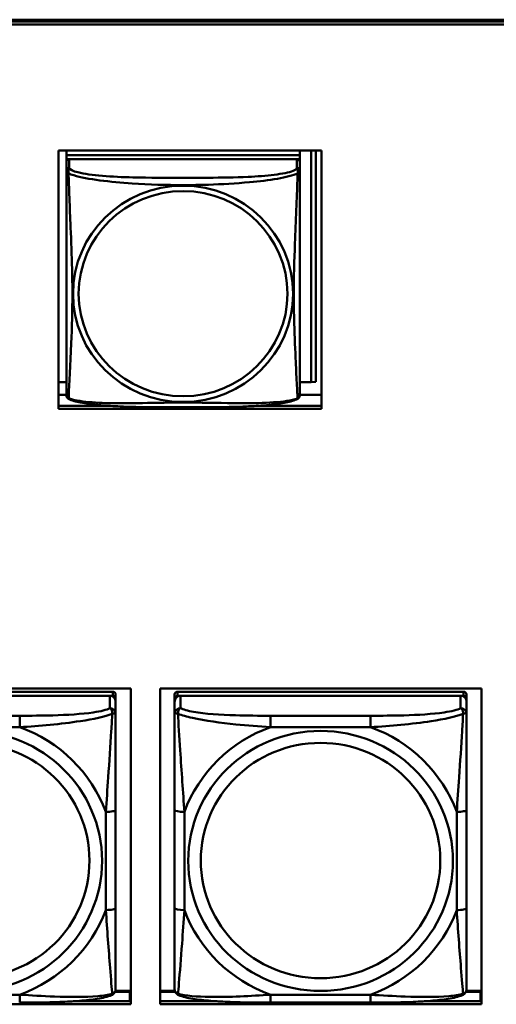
# Model space of a CAD drawing. Header units: inches. Extents: x 0.8 to 72.9, y -7.8 to 49.3.
# Tile 181 of 256: x 49.3 to 50.2, y 19.5 to 21.5. Entities that reach past the tile are written whole.
import ezdxf

# ---------------------------------------------------------------- set-up
doc = ezdxf.new("R2010")
doc.units = ezdxf.units.IN
doc.header["$MEASUREMENT"] = 0
doc.layers.add('Visible Edges(ROSSANSI)', color=7, linetype='Continuous', lineweight=50)
doc.layers.add('Visible Tangent Edges(ROSSANSI)', color=7, linetype='Continuous', lineweight=50)

msp = doc.modelspace()

# ---------------------------------------------------------------- linework, layer by layer
at = {"layer": 'Visible Edges(ROSSANSI)'}
for p, q in [((35.8647, 21.5222), (53.2398, 21.5222)), ((35.8648, 21.5184), (53.2399, 21.5184)), ((53.2399, 21.5123), (35.8648, 21.5123)), ((49.3464, 20.7352), (49.3464, 21.2579)), ((49.3464, 21.2579), (49.8788, 21.2579)), ((49.3622, 21.2579), (49.3622, 21.2482)), ((49.3622, 21.2342), (49.3622, 21.2579)), ((49.8346, 21.2482), (49.3622, 21.2482)), ((49.3622, 21.2482), (49.3622, 21.24)), ((49.3622, 21.2482), (49.3622, 21.2482)), ((49.3622, 21.2482), (49.8346, 21.2482)), ((49.8346, 21.2579), (49.8346, 21.2482)), ((49.8346, 21.2482), (49.8346, 21.24)), ((49.8346, 21.2482), (49.8346, 21.2482)), ((49.8573, 21.2579), (49.8573, 20.7894)), ((49.8671, 21.2579), (49.8671, 20.7898)), ((49.8788, 21.2579), (49.8788, 20.7352)), ((49.3622, 21.2342), (49.3622, 21.24)), ((49.3622, 21.24), (49.368, 21.24)), ((49.3622, 21.2342), (49.3622, 20.7819)), ((49.8287, 21.24), (49.3681, 21.24)), ((49.8288, 21.24), (49.8346, 21.24)), ((49.8346, 21.24), (49.8346, 21.2342)), ((49.8346, 21.2165), (49.8346, 21.2342)), ((49.8346, 21.2165), (49.8346, 21.2165)), ((49.3622, 20.8116), (49.3622, 20.7844)), ((49.3622, 20.7894), (49.3464, 20.7894)), ((49.8573, 20.7894), (49.8346, 20.7894)), ((49.8573, 20.7894), (49.8671, 20.7898)), ((49.3622, 20.7843), (49.3622, 20.7819)), ((49.3622, 20.7642), (49.3622, 20.7819)), ((49.3622, 20.7638), (49.3464, 20.7638)), ((49.3622, 20.7642), (49.3622, 20.7642)), ((49.8788, 20.7638), (49.8346, 20.7638)), ((49.3464, 20.7412), (49.4484, 20.7412)), ((49.8788, 20.7352), (49.3464, 20.7352)), ((49.7485, 20.7412), (49.8788, 20.7412)), ((48.842, 20.1696), (49.4926, 20.1696)), ((49.456, 20.1631), (48.8773, 20.1631)), ((48.8773, 20.1549), (49.456, 20.1548)), ((49.4501, 20.1548), (48.8832, 20.1549)), ((49.4619, 20.149), (49.4619, 20.1573)), ((49.4926, 20.1696), (49.4926, 19.5309)), ((49.552, 19.5309), (49.552, 20.1696)), ((49.552, 20.1696), (50.2026, 20.1696)), ((50.166, 20.163), (49.5873, 20.1631)), ((49.5873, 20.1548), (50.166, 20.1548)), ((50.1601, 20.1548), (49.5932, 20.1548)), ((50.1719, 20.149), (50.1719, 20.1573)), ((50.2026, 20.1696), (50.2026, 19.5309)), ((49.4619, 20.149), (49.4619, 20.1433)), ((49.4619, 20.1183), (49.4619, 20.1433)), ((49.5813, 19.5808), (49.5813, 20.149)), ((49.5813, 20.1432), (49.5813, 19.5866)), ((50.1719, 20.149), (50.1719, 20.1432)), ((50.1719, 20.1183), (50.1719, 20.1432)), ((49.4619, 19.7253), (49.4619, 19.9239)), ((50.1719, 19.7252), (50.1719, 19.9239)), ((49.5813, 19.5866), (49.5813, 19.5891)), ((49.5813, 19.5617), (49.5813, 19.5866)), ((49.4606, 19.5559), (49.4904, 19.5559)), ((49.4926, 19.5582), (49.4614, 19.5582)), ((49.4904, 19.5559), (49.4904, 19.537)), ((49.5818, 19.5582), (49.552, 19.5582)), ((49.552, 19.5559), (49.5826, 19.5559)), ((50.1706, 19.5558), (50.2004, 19.5558)), ((50.2026, 19.5581), (50.1714, 19.5581)), ((50.2004, 19.5558), (50.2004, 19.537)), ((49.376, 19.537), (49.4926, 19.537)), ((49.4926, 19.548), (49.4904, 19.548)), ((49.552, 19.537), (49.6671, 19.537)), ((50.0863, 19.537), (50.2026, 19.537)), ((50.2026, 19.548), (50.2004, 19.548)), ((49.4926, 19.5309), (48.842, 19.5309)), ((50.2026, 19.5309), (49.552, 19.5309)), ((49.9778, 19.5343), (49.7755, 19.5343))]:
    msp.add_line(p, q, dxfattribs=at)
for centre, major_axis, start_param, end_param in [((49.3681, 21.2342), (-0.00591, 0), 4.712366, 6.283162), ((49.8287, 21.2342), (0.00591, 0), 6.283162, 7.853958), ((49.4501, 20.1433), (0.0118, 0), 6.283162, 7.853958), ((49.456, 20.1573), (0.00591, 0), 6.283162, 7.853958), ((49.456, 20.149), (0.00591, 0), 6.283162, 7.853958), ((49.5873, 20.1573), (-0.00591, 0), 4.712366, 6.283162), ((49.5932, 20.1432), (-0.0118, 0), 4.712366, 6.283162), ((49.5873, 20.149), (-0.00591, 0), 4.712366, 6.283162), ((50.1601, 20.1432), (0.0118, 0), 6.283162, 7.853958), ((50.166, 20.1573), (0.00591, 0), 6.283162, 7.853958), ((50.166, 20.149), (0.00591, 0), 6.283162, 7.853958)]:
    msp.add_ellipse(centre, major_axis=major_axis, ratio=0.981793, start_param=start_param, end_param=end_param, dxfattribs=at)
for points, knots in [([(49.8346, 21.2165), (49.8346, 21.2144), (49.8346, 21.2109), (49.8346, 21.2016), (49.8346, 21.1956), (49.8346, 21.1807), (49.8346, 21.1718), (49.8346, 21.1561), (49.8346, 21.1497), (49.8346, 21.1354), (49.8346, 21.1276), (49.8346, 21.1095), (49.8346, 21.0991), (49.8346, 21.0741), (49.8346, 21.0595), (49.8346, 21.0269), (49.8346, 21.009), (49.8346, 20.9732), (49.8346, 20.9554), (49.8346, 20.9199), (49.8346, 20.9022), (49.8346, 20.876), (49.8346, 20.8673), (49.8346, 20.8444), (49.8346, 20.8304), (49.8346, 20.8099), (49.8346, 20.8025), (49.8346, 20.7908), (49.8346, 20.7861), (49.8346, 20.7785), (49.8346, 20.7754), (49.8346, 20.7705), (49.8346, 20.7686), (49.8346, 20.7659), (49.8346, 20.765), (49.8346, 20.7641), (49.8346, 20.7639), (49.8346, 20.7637), (49.8346, 20.7636), (49.8346, 20.7635), (49.8346, 20.7635), (49.8346, 20.7635), (49.8346, 20.7635), (49.8346, 20.7635), (49.8346, 20.7635), (49.8346, 20.7635), (49.8346, 20.7635), (49.8346, 20.7635), (49.8346, 20.7635), (49.8346, 20.7635), (49.8346, 20.7635), (49.8346, 20.7634), (49.8346, 20.7634), (49.8346, 20.7634), (49.8346, 20.7634), (49.8346, 20.7633), (49.8346, 20.7633), (49.8346, 20.7632), (49.8354, 20.7672), (49.8345, 20.7613)], [-1.737343, -1.737343, -1.737343, -1.737343, -1.672944, -1.672944, -1.604422, -1.604422, -1.52499, -1.52499, -1.474054, -1.474054, -1.413069, -1.413069, -1.334757, -1.334757, -1.223483, -1.223483, -1.085035, -1.085035, -0.946588, -0.946588, -0.80814, -0.80814, -0.738916, -0.738916, -0.621545, -0.621545, -0.551982, -0.551982, -0.498632, -0.498632, -0.453561, -0.453561, -0.41439, -0.41439, -0.383629, -0.383629, -0.368248, -0.368248, -0.360558, -0.360558, -0.356713, -0.356713, -0.35479, -0.35479, -0.353829, -0.353829, -0.353348, -0.353348, -0.353108, -0.353108, -0.353059, -0.353059, -0.352994, -0.352994, -0.352945, -0.352945, -0.352913, -0.352913, -0.352868, -0.352868, -0.352868, -0.352868]), ([(49.3622, 20.7642), (49.3622, 20.7641), (49.3622, 20.7641), (49.3622, 20.7639), (49.3622, 20.7638), (49.3622, 20.7637), (49.3622, 20.7637), (49.3622, 20.7636), (49.3622, 20.7636), (49.3622, 20.7635), (49.3622, 20.7635), (49.3622, 20.7635), (49.3622, 20.7635), (49.3622, 20.7635), (49.3622, 20.7635), (49.3622, 20.7635), (49.3622, 20.7635), (49.3622, 20.7635), (49.3622, 20.7635), (49.3622, 20.7635), (49.3622, 20.7635), (49.3622, 20.7634), (49.3622, 20.7634), (49.3622, 20.7634), (49.3622, 20.7634), (49.3622, 20.7633), (49.3622, 20.7633), (49.3622, 20.7632), (49.3616, 20.7664), (49.3624, 20.7613)], [-1.737338, -1.737338, -1.737338, -1.737338, -1.7319152, -1.7319152, -1.7264924, -1.7264924, -1.72106959, -1.72106959, -1.71564679, -1.71564679, -1.71293539, -1.71293539, -1.71157969, -1.71157969, -1.71090184, -1.71090184, -1.71056291, -1.71056291, -1.71045007, -1.71045007, -1.71040727, -1.71040727, -1.71034618, -1.71034618, -1.71029647, -1.71029647, -1.71026337, -1.71026337, -1.71022399, -1.71022399, -1.71022399, -1.71022399]), ([(49.3664, 20.7554), (49.3658, 20.7557), (49.3653, 20.7561), (49.3644, 20.7569), (49.364, 20.7574), (49.3634, 20.7583), (49.3632, 20.7587), (49.3628, 20.7595), (49.3627, 20.7599), (49.3625, 20.7607), (49.3624, 20.761), (49.3624, 20.7613)], [0.02273801, 0.02273801, 0.02273801, 0.02273801, 0.02955005, 0.02955005, 0.03636208, 0.03636208, 0.04317412, 0.04317412, 0.04998616, 0.04998616, 0.05679819, 0.05679819, 0.05679819, 0.05679819]), ([(49.8304, 20.7554), (49.8271, 20.7536), (49.8235, 20.7524), (49.8155, 20.7499), (49.8111, 20.7489), (49.8016, 20.747), (49.7966, 20.7462), (49.7854, 20.7446), (49.7792, 20.7439), (49.7653, 20.7425), (49.7576, 20.7418), (49.7398, 20.7407), (49.7296, 20.7401), (49.7047, 20.7392), (49.6899, 20.7389), (49.6583, 20.7384), (49.6412, 20.7383), (49.6072, 20.7382), (49.5902, 20.7382), (49.5562, 20.7383), (49.5392, 20.7384), (49.5052, 20.7389), (49.488, 20.7393), (49.4578, 20.7406), (49.4447, 20.7414), (49.4237, 20.7432), (49.4157, 20.7441), (49.402, 20.7459), (49.3963, 20.7468), (49.3863, 20.7488), (49.3818, 20.7498), (49.3736, 20.7522), (49.3699, 20.7536), (49.3664, 20.7554)], [-1.678204, -1.678204, -1.678204, -1.678204, -1.629816, -1.629816, -1.580861, -1.580861, -1.532582, -1.532582, -1.479316, -1.479316, -1.416961, -1.416961, -1.337798, -1.337798, -1.226353, -1.226353, -1.09702, -1.09702, -0.967687, -0.967687, -0.838354, -0.838354, -0.709021, -0.709021, -0.60577, -0.60577, -0.53827, -0.53827, -0.483941, -0.483941, -0.435529, -0.435529, -0.384876, -0.384876, -0.384876, -0.384876]), ([(49.8304, 20.7554), (49.831, 20.7557), (49.8315, 20.7561), (49.8324, 20.7569), (49.8328, 20.7574), (49.8334, 20.7582), (49.8336, 20.7587), (49.834, 20.7595), (49.8341, 20.7599), (49.8343, 20.7607), (49.8344, 20.761), (49.8345, 20.7613)], [0.0227374, 0.0227374, 0.0227374, 0.0227374, 0.02954725, 0.02954725, 0.03635709, 0.03635709, 0.04316693, 0.04316693, 0.04997677, 0.04997677, 0.05678661, 0.05678661, 0.05678661, 0.05678661]), ([(49.4619, 20.1183), (49.4619, 20.1143), (49.4619, 20.1092), (49.4619, 20.0962), (49.4619, 20.0881), (49.4619, 20.0686), (49.4619, 20.0568), (49.4619, 20.0307), (49.4619, 20.0165), (49.4619, 19.9882), (49.4619, 19.974), (49.4619, 19.9478), (49.4619, 19.9358), (49.4619, 19.9239)], [-0.7963813, -0.7963813, -0.7963813, -0.7963813, -0.7327374, -0.7327374, -0.6587673, -0.6587673, -0.5649326, -0.5649326, -0.4570471, -0.4570471, -0.3491616, -0.3491616, -0.2569537, -0.2569537, -0.2569537, -0.2569537]), ([(50.1719, 20.1183), (50.1719, 20.1143), (50.1719, 20.1091), (50.1719, 20.0962), (50.1719, 20.0881), (50.1719, 20.0686), (50.1719, 20.0568), (50.1719, 20.0307), (50.1719, 20.0165), (50.1719, 19.9881), (50.1719, 19.9739), (50.1719, 19.9478), (50.1719, 19.9357), (50.1719, 19.9239)], [-0.7963813, -0.7963813, -0.7963813, -0.7963813, -0.7327374, -0.7327374, -0.6587673, -0.6587673, -0.5649326, -0.5649326, -0.4570471, -0.4570471, -0.3491616, -0.3491616, -0.2569537, -0.2569537, -0.2569537, -0.2569537]), ([(49.4619, 19.7253), (49.4619, 19.7113), (49.4619, 19.6974), (49.4619, 19.67), (49.4619, 19.6565), (49.4619, 19.6305), (49.4619, 19.6179), (49.4619, 19.595), (49.4619, 19.5847), (49.4619, 19.5706), (49.4619, 19.5658), (49.4619, 19.5626), (49.4619, 19.5621), (49.4619, 19.5617)], [0.2569517, 0.2569517, 0.2569517, 0.2569517, 0.3649254, 0.3649254, 0.472899, 0.472899, 0.5808726, 0.5808726, 0.6888463, 0.6888463, 0.7733641, 0.7733641, 0.7968199, 0.7968199, 0.7968199, 0.7968199]), ([(50.1719, 19.7252), (50.1719, 19.7113), (50.1719, 19.6974), (50.1719, 19.6699), (50.1719, 19.6564), (50.1719, 19.6305), (50.1719, 19.6179), (50.1719, 19.595), (50.1719, 19.5847), (50.1719, 19.5705), (50.1719, 19.5658), (50.1719, 19.5626), (50.1719, 19.5621), (50.1719, 19.5617)], [0.2569517, 0.2569517, 0.2569517, 0.2569517, 0.3649254, 0.3649254, 0.472899, 0.472899, 0.5808726, 0.5808726, 0.6888463, 0.6888463, 0.7733641, 0.7733641, 0.7968199, 0.7968199, 0.7968199, 0.7968199]), ([(49.4539, 19.5494), (49.4549, 19.5499), (49.456, 19.5505), (49.458, 19.552), (49.4588, 19.553), (49.4602, 19.5549), (49.4607, 19.5559), (49.4614, 19.5578), (49.4616, 19.5587), (49.4618, 19.5603), (49.4619, 19.5611), (49.4619, 19.5617)], [0.0251072, 0.0251072, 0.0251072, 0.0251072, 0.03073932, 0.03073932, 0.03637143, 0.03637143, 0.04200355, 0.04200355, 0.04763567, 0.04763567, 0.05326779, 0.05326779, 0.05326779, 0.05326779]), ([(49.5894, 19.5494), (49.5883, 19.5499), (49.5872, 19.5505), (49.5853, 19.552), (49.5844, 19.553), (49.583, 19.5549), (49.5825, 19.5559), (49.5818, 19.5578), (49.5816, 19.5587), (49.5814, 19.5603), (49.5813, 19.5611), (49.5813, 19.5617)], [0.02510758, 0.02510758, 0.02510758, 0.02510758, 0.03074015, 0.03074015, 0.03637271, 0.03637271, 0.04200527, 0.04200527, 0.04763784, 0.04763784, 0.0532704, 0.0532704, 0.0532704, 0.0532704]), ([(50.1639, 19.5494), (50.1649, 19.5498), (50.166, 19.5505), (50.168, 19.552), (50.1688, 19.553), (50.1702, 19.5549), (50.1707, 19.5559), (50.1714, 19.5578), (50.1716, 19.5587), (50.1718, 19.5603), (50.1719, 19.561), (50.1719, 19.5617)], [0.0251072, 0.0251072, 0.0251072, 0.0251072, 0.03073932, 0.03073932, 0.03637143, 0.03637143, 0.04200355, 0.04200355, 0.04763567, 0.04763567, 0.05326779, 0.05326779, 0.05326779, 0.05326779]), ([(49.4539, 19.5494), (49.4454, 19.5459), (49.4359, 19.5439), (49.4139, 19.5403), (49.4017, 19.539), (49.376, 19.5368), (49.3627, 19.5361), (49.3359, 19.5351), (49.3223, 19.5347), (49.295, 19.5344), (49.2813, 19.5343), (49.2678, 19.5343)], [-0.7703503, -0.7703503, -0.7703503, -0.7703503, -0.667671, -0.667671, -0.5649917, -0.5649917, -0.4623124, -0.4623124, -0.3596331, -0.3596331, -0.2569537, -0.2569537, -0.2569537, -0.2569537]), ([(49.7755, 19.5343), (49.7619, 19.5343), (49.7483, 19.5344), (49.721, 19.5347), (49.7074, 19.5351), (49.6805, 19.5361), (49.6672, 19.5368), (49.6416, 19.539), (49.6294, 19.5403), (49.6073, 19.5439), (49.5978, 19.5459), (49.5894, 19.5494)], [0.2569517, 0.2569517, 0.2569517, 0.2569517, 0.3597049, 0.3597049, 0.4624581, 0.4624581, 0.5652113, 0.5652113, 0.6679645, 0.6679645, 0.7707177, 0.7707177, 0.7707177, 0.7707177]), ([(50.1639, 19.5494), (50.1554, 19.5459), (50.1459, 19.5439), (50.1239, 19.5403), (50.1117, 19.5389), (50.086, 19.5368), (50.0727, 19.5361), (50.0459, 19.535), (50.0323, 19.5347), (50.005, 19.5344), (49.9913, 19.5343), (49.9778, 19.5343)], [-0.7703503, -0.7703503, -0.7703503, -0.7703503, -0.667671, -0.667671, -0.5649917, -0.5649917, -0.4623124, -0.4623124, -0.3596331, -0.3596331, -0.2569537, -0.2569537, -0.2569537, -0.2569537])]:
    msp.add_open_spline(points, degree=3, knots=knots, dxfattribs=at)
at = {"layer": 'Visible Tangent Edges(ROSSANSI)'}
for p, q in [((49.3622, 21.2342), (49.3622, 21.2165)), ((49.3681, 21.2223), (49.3681, 21.24)), ((49.8287, 21.24), (49.8287, 21.2223)), ((49.4501, 20.1548), (49.4501, 20.1299)), ((49.456, 20.1631), (49.456, 20.1548)), ((49.5813, 20.1573), (49.5813, 20.149)), ((49.5873, 20.1548), (49.5873, 20.1631)), ((49.5932, 20.1299), (49.5932, 20.1548)), ((50.1601, 20.1548), (50.1601, 20.1299)), ((50.166, 20.163), (50.166, 20.1548)), ((49.5813, 20.1432), (49.5813, 20.1183)), ((49.2678, 20.1145), (49.0655, 20.1145)), ((49.9778, 20.1145), (49.7755, 20.1145)), ((49.0655, 20.0914), (49.2678, 20.0914)), ((49.7755, 20.0914), (49.9778, 20.0914)), ((49.4422, 19.9201), (49.4422, 19.7215)), ((49.5813, 19.9239), (49.5813, 19.7253)), ((49.601, 19.7215), (49.601, 19.9201)), ((50.1522, 19.9201), (50.1522, 19.7215)), ((49.2678, 19.5503), (49.0655, 19.5503)), ((49.9778, 19.5502), (49.7755, 19.5502))]:
    msp.add_line(p, q, dxfattribs=at)
for centre, major_axis, ratio, start_param, end_param in [((49.3681, 21.2165), (-0.00591, 0), 0.981793, 4.712366, 6.283162), ((49.8287, 21.2165), (0.00591, 0), 0.981793, 6.283162, 7.853958), ((49.2678, 20.0951), (0, 0.0197), 0.00001, 4.521276, 6.092075), ((49.4501, 20.1183), (0.0118, 0), 0.981793, 6.283162, 7.853958), ((49.5932, 20.1183), (-0.0118, 0), 0.981793, 4.712366, 6.283162), ((49.7755, 20.0951), (0, 0.0197), 0.00001, 4.521275, 6.092069), ((49.9778, 20.0951), (0, 0.0197), 0.00001, 4.521276, 6.092075), ((50.1601, 20.1183), (0.0118, 0), 0.981793, 6.283162, 7.853958), ((49.1666, 19.8208), (0.2936, 0), 0.981793, 0.351743, 1.219006), ((49.8766, 19.8208), (-0.2936, 0), 0.981793, 5.064132, 5.931395), ((49.8766, 19.8208), (0.2936, 0), 0.981793, 0.351743, 1.219006), ((49.4422, 19.9239), (0.0197, 0), 0.189952, 4.712393, 6.28319), ((49.601, 19.9239), (-0.0197, 0), 0.189952, 0.000005, 1.570801), ((50.1522, 19.9239), (0.0197, 0), 0.189952, 4.712393, 6.28319), ((49.1666, 19.8208), (0.2936, 0), 0.981793, 5.064132, 5.931395), ((49.4422, 19.7253), (0.0197, 0), 0.189952, 4.712393, 6.28319), ((49.601, 19.7253), (-0.0197, 0), 0.189952, 0.000005, 1.570801), ((49.8766, 19.8208), (-0.2936, 0), 0.981793, 0.351743, 1.219006), ((49.8766, 19.8208), (0.2936, 0), 0.981793, 5.064132, 5.931395), ((50.1522, 19.7252), (0.0197, 0), 0.189952, 4.712393, 6.28319), ((49.2678, 19.554), (0, -0.0197), 0.00001, 0.000001, 1.379683), ((49.7755, 19.554), (0, -0.0197), 0.00001, 6.283185, 7.662868), ((49.9778, 19.554), (0, -0.0197), 0.00001, 6.283185, 7.662868)]:
    msp.add_ellipse(centre, major_axis=major_axis, ratio=ratio, start_param=start_param, end_param=end_param, dxfattribs=at)
for centre, major_axis in [((49.5984, 20.9678), (0.2227, 0)), ((49.5984, 20.968), (0.2113, 0)), ((49.1666, 19.8208), (-0.2678, 0)), ((49.8766, 19.8208), (-0.2678, 0)), ((49.1666, 19.8216), (-0.2424, 0)), ((49.8766, 19.8216), (-0.2424, 0))]:
    msp.add_ellipse(centre, major_axis=major_axis, ratio=0.981793, dxfattribs=at)
for points, knots in [([(49.3622, 21.2165), (49.3622, 21.2162), (49.3622, 21.2159), (49.3623, 21.2155), (49.3623, 21.2153), (49.3624, 21.215), (49.3625, 21.2149), (49.3627, 21.2147), (49.3627, 21.2146), (49.363, 21.2144), (49.3631, 21.2142), (49.3637, 21.2136), (49.3642, 21.2132), (49.3653, 21.2123), (49.366, 21.2118), (49.3667, 21.2112)], [-0.0844808, -0.0844808, -0.0844808, -0.0844808, -0.06943799, -0.06943799, -0.05587828, -0.05587828, -0.04740346, -0.04740346, -0.04210669, -0.04210669, -0.03151317, -0.03151317, -0.01456352, -0.01456352, 0.00026741, 0.00026741, 0.00026741, 0.00026741]), ([(49.3622, 21.2165), (49.3622, 21.2139), (49.3622, 21.2093), (49.3622, 21.2032), (49.3622, 21.1919), (49.3622, 21.1755), (49.3622, 21.1577), (49.3622, 21.1398), (49.3622, 21.1206), (49.3622, 21.1015), (49.3622, 21.0744), (49.3622, 21.0472), (49.3622, 21.0204), (49.3622, 21.0037), (49.3622, 20.987), (49.3622, 20.9704), (49.3622, 20.9372), (49.3622, 20.904), (49.3622, 20.8718), (49.3622, 20.8316), (49.3622, 20.7912), (49.3622, 20.7726), (49.3622, 20.7652), (49.3622, 20.762), (49.3622, 20.7642)], [0.325731, 0.325731, 0.325731, 0.325731, 0.404774, 0.404774, 0.404774, 0.550532, 0.550532, 0.550532, 0.69629, 0.69629, 0.69629, 0.902598, 0.902598, 0.902598, 1.03154, 1.03154, 1.03154, 1.289425, 1.289425, 1.289425, 1.610774, 1.610774, 1.610774, 1.73735, 1.73735, 1.73735, 1.73735]), ([(49.3667, 21.2112), (49.3665, 21.2123), (49.3664, 21.2134), (49.3663, 21.2153), (49.3664, 21.2163), (49.3666, 21.2176), (49.3667, 21.218), (49.3668, 21.2187), (49.3669, 21.2189), (49.367, 21.2194), (49.3672, 21.2196), (49.3674, 21.2204), (49.3676, 21.2207), (49.3679, 21.2215), (49.368, 21.2219), (49.3681, 21.2223)], [-0.00026741, -0.00026741, -0.00026741, -0.00026741, 0.01456352, 0.01456352, 0.03151317, 0.03151317, 0.04210669, 0.04210669, 0.04740346, 0.04740346, 0.05587828, 0.05587828, 0.06943799, 0.06943799, 0.0844808, 0.0844808, 0.0844808, 0.0844808]), ([(49.3667, 21.2112), (49.3696, 21.2099), (49.3731, 21.2086), (49.3771, 21.2074), (49.4047, 21.1991), (49.4517, 21.194), (49.4952, 21.1911), (49.5302, 21.1887), (49.5643, 21.1877), (49.5984, 21.1877), (49.6155, 21.1877), (49.6325, 21.188), (49.6497, 21.1885), (49.6772, 21.1894), (49.7053, 21.191), (49.733, 21.1935), (49.7525, 21.1953), (49.7719, 21.1976), (49.7892, 21.2006), (49.8063, 21.2035), (49.8213, 21.2072), (49.8301, 21.2112)], [-1.657319, -1.657319, -1.657319, -1.657319, -1.610774, -1.610774, -1.610774, -1.289425, -1.289425, -1.289425, -1.03154, -1.03154, -1.03154, -0.902598, -0.902598, -0.902598, -0.69629, -0.69629, -0.69629, -0.550532, -0.550532, -0.550532, -0.405761, -0.405761, -0.405761, -0.405761]), ([(49.3667, 20.7563), (49.3668, 20.7579), (49.367, 20.7602), (49.3671, 20.763), (49.3682, 20.7829), (49.3704, 20.826), (49.3721, 20.8675), (49.3734, 20.9008), (49.3744, 20.9344), (49.3744, 20.9678), (49.3744, 20.9845), (49.3742, 21.0013), (49.3738, 21.0183), (49.3731, 21.0455), (49.372, 21.0736), (49.3708, 21.1021), (49.3699, 21.1223), (49.3691, 21.1428), (49.3684, 21.162), (49.3677, 21.1811), (49.3671, 21.1989), (49.3667, 21.2112)], [-1.657319, -1.657319, -1.657319, -1.657319, -1.610774, -1.610774, -1.610774, -1.289425, -1.289425, -1.289425, -1.03154, -1.03154, -1.03154, -0.902598, -0.902598, -0.902598, -0.69629, -0.69629, -0.69629, -0.550532, -0.550532, -0.550532, -0.405761, -0.405761, -0.405761, -0.405761]), ([(49.8287, 21.2223), (49.8282, 21.2203), (49.8254, 21.2183), (49.821, 21.2165), (49.8129, 21.2132), (49.799, 21.2105), (49.7829, 21.2085), (49.7667, 21.2065), (49.7485, 21.2052), (49.7299, 21.2043), (49.7035, 21.2031), (49.6762, 21.2027), (49.6492, 21.2025), (49.6323, 21.2024), (49.6153, 21.2023), (49.5984, 21.2023), (49.5646, 21.2023), (49.5307, 21.2024), (49.497, 21.2032), (49.455, 21.2043), (49.4111, 21.207), (49.3855, 21.2135), (49.3755, 21.216), (49.3691, 21.2191), (49.3681, 21.2223)], [0.325731, 0.325731, 0.325731, 0.325731, 0.404774, 0.404774, 0.404774, 0.550532, 0.550532, 0.550532, 0.69629, 0.69629, 0.69629, 0.902598, 0.902598, 0.902598, 1.03154, 1.03154, 1.03154, 1.289425, 1.289425, 1.289425, 1.610774, 1.610774, 1.610774, 1.73735, 1.73735, 1.73735, 1.73735]), ([(49.8301, 21.2112), (49.83, 21.2072), (49.8299, 21.2027), (49.8297, 21.1977), (49.8286, 21.1633), (49.8265, 21.1141), (49.8248, 21.0701), (49.8234, 21.0349), (49.8224, 21.0013), (49.8224, 20.9678), (49.8224, 20.9511), (49.8226, 20.9344), (49.8231, 20.9176), (49.8237, 20.8909), (49.8249, 20.8637), (49.8261, 20.8379), (49.8269, 20.8197), (49.8277, 20.8022), (49.8284, 20.7875), (49.8292, 20.7729), (49.8298, 20.7613), (49.8301, 20.7563)], [-1.657319, -1.657319, -1.657319, -1.657319, -1.610774, -1.610774, -1.610774, -1.289425, -1.289425, -1.289425, -1.03154, -1.03154, -1.03154, -0.902598, -0.902598, -0.902598, -0.69629, -0.69629, -0.69629, -0.550532, -0.550532, -0.550532, -0.405761, -0.405761, -0.405761, -0.405761]), ([(49.8287, 21.2223), (49.8288, 21.2219), (49.829, 21.2215), (49.8293, 21.2207), (49.8294, 21.2203), (49.8297, 21.2196), (49.8298, 21.2193), (49.83, 21.2188), (49.83, 21.2186), (49.8302, 21.218), (49.8303, 21.2175), (49.8304, 21.2162), (49.8305, 21.2153), (49.8304, 21.2134), (49.8303, 21.2123), (49.8301, 21.2112)], [-0.0844808, -0.0844808, -0.0844808, -0.0844808, -0.06943799, -0.06943799, -0.05587828, -0.05587828, -0.04740346, -0.04740346, -0.04210669, -0.04210669, -0.03151317, -0.03151317, -0.01456352, -0.01456352, 0.00026741, 0.00026741, 0.00026741, 0.00026741]), ([(49.8301, 21.2112), (49.8309, 21.2118), (49.8315, 21.2123), (49.8327, 21.2132), (49.8331, 21.2136), (49.8337, 21.2142), (49.8339, 21.2144), (49.8341, 21.2146), (49.8342, 21.2147), (49.8343, 21.2149), (49.8344, 21.215), (49.8345, 21.2153), (49.8346, 21.2155), (49.8346, 21.2159), (49.8346, 21.2162), (49.8346, 21.2165)], [-0.00026741, -0.00026741, -0.00026741, -0.00026741, 0.01456352, 0.01456352, 0.03151317, 0.03151317, 0.04210669, 0.04210669, 0.04740346, 0.04740346, 0.05587828, 0.05587828, 0.06943799, 0.06943799, 0.08447444, 0.08447444, 0.08447444, 0.08447444]), ([(49.3667, 20.7563), (49.366, 20.7565), (49.3653, 20.7567), (49.3642, 20.7575), (49.3637, 20.758), (49.3631, 20.7589), (49.3629, 20.7593), (49.3627, 20.7599), (49.3627, 20.7601), (49.3625, 20.7606), (49.3624, 20.7609), (49.3624, 20.7613), (49.3624, 20.7613), (49.3624, 20.7613)], [-0.00026741, -0.00026741, -0.00026741, -0.00026741, 0.01456352, 0.01456352, 0.03151317, 0.03151317, 0.04210669, 0.04210669, 0.04740346, 0.04740346, 0.05587828, 0.05587828, 0.05679819, 0.05679819, 0.05679819, 0.05679819]), ([(49.3664, 20.7554), (49.3664, 20.7554), (49.3664, 20.7555), (49.3664, 20.7557), (49.3665, 20.7559), (49.3667, 20.7563)], [-0.02273801, -0.02273801, -0.02273801, -0.02273801, -0.01456352, -0.01456352, 0.00026741, 0.00026741, 0.00026741, 0.00026741]), ([(49.8301, 20.7563), (49.8273, 20.7552), (49.8238, 20.7542), (49.8198, 20.7533), (49.7921, 20.7471), (49.7451, 20.7461), (49.7016, 20.7466), (49.6667, 20.747), (49.6325, 20.7479), (49.5984, 20.7479), (49.5814, 20.7479), (49.5643, 20.7477), (49.5471, 20.7474), (49.5197, 20.747), (49.4915, 20.7463), (49.4639, 20.7465), (49.4443, 20.7467), (49.425, 20.7474), (49.4077, 20.7489), (49.3905, 20.7505), (49.3756, 20.7529), (49.3667, 20.7563)], [-1.657319, -1.657319, -1.657319, -1.657319, -1.610774, -1.610774, -1.610774, -1.289425, -1.289425, -1.289425, -1.03154, -1.03154, -1.03154, -0.902598, -0.902598, -0.902598, -0.69629, -0.69629, -0.69629, -0.550532, -0.550532, -0.550532, -0.405761, -0.405761, -0.405761, -0.405761]), ([(49.8345, 20.7613), (49.8345, 20.7613), (49.8344, 20.7613), (49.8344, 20.7609), (49.8343, 20.7606), (49.8342, 20.7601), (49.8341, 20.7599), (49.8339, 20.7593), (49.8337, 20.7589), (49.8331, 20.758), (49.8326, 20.7575), (49.8315, 20.7567), (49.8309, 20.7564), (49.8301, 20.7563)], [-0.05678661, -0.05678661, -0.05678661, -0.05678661, -0.05587828, -0.05587828, -0.04740346, -0.04740346, -0.04210669, -0.04210669, -0.03151317, -0.03151317, -0.01456352, -0.01456352, 0.00026741, 0.00026741, 0.00026741, 0.00026741]), ([(49.8301, 20.7563), (49.8303, 20.7559), (49.8304, 20.7557), (49.8305, 20.7555), (49.8305, 20.7554), (49.8304, 20.7554)], [-0.00026741, -0.00026741, -0.00026741, -0.00026741, 0.01456352, 0.01456352, 0.0227374, 0.0227374, 0.0227374, 0.0227374]), ([(49.4501, 20.1299), (49.4444, 20.1265), (49.4319, 20.1235), (49.4167, 20.1212), (49.3932, 20.1178), (49.3641, 20.1161), (49.335, 20.1153), (49.3128, 20.1146), (49.2902, 20.1145), (49.2678, 20.1145)], [-0.7968224, -0.7968224, -0.7968224, -0.7968224, -0.6514613, -0.6514613, -0.6514613, -0.427691, -0.427691, -0.427691, -0.2569517, -0.2569517, -0.2569517, -0.2569517]), ([(49.2678, 20.0914), (49.3083, 20.0937), (49.3506, 20.0975), (49.4163, 20.1076), (49.4407, 20.1126), (49.455, 20.1184)], [0.2569517, 0.2569517, 0.2569517, 0.2569517, 0.5559983, 0.5559983, 0.7482818, 0.7482818, 0.7482818, 0.7482818]), ([(49.455, 20.1184), (49.4546, 20.1085), (49.4539, 20.0964), (49.4514, 20.0543), (49.4492, 20.0211), (49.4453, 19.9661), (49.4436, 19.943), (49.4422, 19.9201)], [-0.7478145, -0.7478145, -0.7478145, -0.7478145, -0.6493253, -0.6493253, -0.427691, -0.427691, -0.2569537, -0.2569537, -0.2569537, -0.2569537]), ([(49.4501, 20.1299), (49.4506, 20.1297), (49.4511, 20.1293), (49.452, 20.1285), (49.4524, 20.1281), (49.453, 20.1273), (49.4532, 20.127), (49.4535, 20.1264), (49.4536, 20.1262), (49.4539, 20.1255), (49.4541, 20.125), (49.4546, 20.1235), (49.4548, 20.1226), (49.455, 20.1205), (49.4551, 20.1195), (49.455, 20.1184)], [-0.0532704, -0.0532704, -0.0532704, -0.0532704, -0.04377373, -0.04377373, -0.03521335, -0.03521335, -0.02986312, -0.02986312, -0.02651922, -0.02651922, -0.01983142, -0.01983142, -0.00913095, -0.00913095, 0.00023197, 0.00023197, 0.00023197, 0.00023197]), ([(49.455, 20.1184), (49.4559, 20.1187), (49.4566, 20.1189), (49.4581, 20.1193), (49.4588, 20.1194), (49.4597, 20.1195), (49.46, 20.1196), (49.4604, 20.1195), (49.4605, 20.1195), (49.4609, 20.1195), (49.461, 20.1194), (49.4614, 20.1193), (49.4616, 20.1192), (49.4618, 20.1188), (49.4619, 20.1186), (49.4619, 20.1183)], [-0.00023197, -0.00023197, -0.00023197, -0.00023197, 0.00913095, 0.00913095, 0.01983142, 0.01983142, 0.02651922, 0.02651922, 0.02986312, 0.02986312, 0.03521335, 0.03521335, 0.04377373, 0.04377373, 0.0532704, 0.0532704, 0.0532704, 0.0532704]), ([(49.5813, 20.1183), (49.5813, 20.1092), (49.5813, 20.094), (49.5813, 20.0768), (49.5813, 20.0504), (49.5813, 20.0201), (49.5813, 19.9907), (49.5813, 19.9683), (49.5813, 19.9459), (49.5813, 19.9239)], [-0.7968224, -0.7968224, -0.7968224, -0.7968224, -0.6514613, -0.6514613, -0.6514613, -0.427691, -0.427691, -0.427691, -0.2569517, -0.2569517, -0.2569517, -0.2569517]), ([(49.5813, 20.1183), (49.5813, 20.1186), (49.5814, 20.1188), (49.5817, 20.1191), (49.5819, 20.1193), (49.5822, 20.1194), (49.5824, 20.1195), (49.5827, 20.1195), (49.5828, 20.1195), (49.5833, 20.1196), (49.5836, 20.1195), (49.5845, 20.1194), (49.5852, 20.1193), (49.5866, 20.1189), (49.5874, 20.1187), (49.5882, 20.1184)], [-0.0532704, -0.0532704, -0.0532704, -0.0532704, -0.04377373, -0.04377373, -0.03521335, -0.03521335, -0.02986312, -0.02986312, -0.02651922, -0.02651922, -0.01983142, -0.01983142, -0.00913095, -0.00913095, 0.00023197, 0.00023197, 0.00023197, 0.00023197]), ([(49.5882, 20.1184), (49.5882, 20.1195), (49.5882, 20.1205), (49.5885, 20.1226), (49.5887, 20.1235), (49.5891, 20.125), (49.5893, 20.1255), (49.5896, 20.1262), (49.5898, 20.1264), (49.5901, 20.127), (49.5903, 20.1273), (49.5909, 20.1281), (49.5912, 20.1285), (49.5921, 20.1293), (49.5926, 20.1297), (49.5932, 20.1299)], [-0.00023197, -0.00023197, -0.00023197, -0.00023197, 0.00913095, 0.00913095, 0.01983142, 0.01983142, 0.02651922, 0.02651922, 0.02986312, 0.02986312, 0.03521335, 0.03521335, 0.04377373, 0.04377373, 0.0532704, 0.0532704, 0.0532704, 0.0532704]), ([(49.5882, 20.1184), (49.5959, 20.1155), (49.6059, 20.1126), (49.6429, 20.1044), (49.6746, 20.1002), (49.7289, 20.0946), (49.7521, 20.0927), (49.7755, 20.0914)], [-0.7478145, -0.7478145, -0.7478145, -0.7478145, -0.6493253, -0.6493253, -0.427691, -0.427691, -0.2569537, -0.2569537, -0.2569537, -0.2569537]), ([(49.601, 19.9201), (49.5986, 19.9598), (49.5953, 20.002), (49.5907, 20.072), (49.5891, 20.0994), (49.5882, 20.1184)], [0.2569517, 0.2569517, 0.2569517, 0.2569517, 0.5559983, 0.5559983, 0.7482818, 0.7482818, 0.7482818, 0.7482818]), ([(49.7755, 20.1145), (49.7518, 20.1145), (49.7278, 20.1146), (49.7045, 20.1154), (49.6738, 20.1163), (49.6429, 20.1183), (49.6197, 20.1223), (49.6076, 20.1244), (49.598, 20.127), (49.5932, 20.1299)], [0.2569537, 0.2569537, 0.2569537, 0.2569537, 0.4371919, 0.4371919, 0.4371919, 0.6739428, 0.6739428, 0.6739428, 0.7963818, 0.7963818, 0.7963818, 0.7963818]), ([(50.1601, 20.1299), (50.1544, 20.1264), (50.1419, 20.1234), (50.1267, 20.1212), (50.1032, 20.1178), (50.0741, 20.1161), (50.045, 20.1153), (50.0228, 20.1146), (50.0002, 20.1145), (49.9778, 20.1145)], [-0.7968224, -0.7968224, -0.7968224, -0.7968224, -0.6514613, -0.6514613, -0.6514613, -0.427691, -0.427691, -0.427691, -0.2569517, -0.2569517, -0.2569517, -0.2569517]), ([(49.9778, 20.0914), (50.0183, 20.0937), (50.0606, 20.0975), (50.1263, 20.1075), (50.1507, 20.1126), (50.165, 20.1184)], [0.2569517, 0.2569517, 0.2569517, 0.2569517, 0.5559983, 0.5559983, 0.7482818, 0.7482818, 0.7482818, 0.7482818]), ([(50.165, 20.1184), (50.1646, 20.1084), (50.1639, 20.0964), (50.1614, 20.0543), (50.1592, 20.0211), (50.1553, 19.9661), (50.1536, 19.943), (50.1522, 19.9201)], [-0.7478145, -0.7478145, -0.7478145, -0.7478145, -0.6493253, -0.6493253, -0.427691, -0.427691, -0.2569537, -0.2569537, -0.2569537, -0.2569537]), ([(50.1601, 20.1299), (50.1606, 20.1296), (50.1611, 20.1293), (50.162, 20.1285), (50.1624, 20.1281), (50.163, 20.1273), (50.1632, 20.127), (50.1635, 20.1264), (50.1636, 20.1262), (50.1639, 20.1255), (50.1641, 20.125), (50.1646, 20.1235), (50.1648, 20.1226), (50.165, 20.1205), (50.1651, 20.1195), (50.165, 20.1184)], [-0.0532704, -0.0532704, -0.0532704, -0.0532704, -0.04377373, -0.04377373, -0.03521335, -0.03521335, -0.02986312, -0.02986312, -0.02651922, -0.02651922, -0.01983142, -0.01983142, -0.00913095, -0.00913095, 0.00023197, 0.00023197, 0.00023197, 0.00023197]), ([(50.165, 20.1184), (50.1659, 20.1187), (50.1666, 20.1189), (50.1681, 20.1193), (50.1688, 20.1194), (50.1697, 20.1195), (50.17, 20.1195), (50.1704, 20.1195), (50.1705, 20.1195), (50.1709, 20.1195), (50.171, 20.1194), (50.1714, 20.1193), (50.1716, 20.1191), (50.1718, 20.1188), (50.1719, 20.1186), (50.1719, 20.1183)], [-0.00023197, -0.00023197, -0.00023197, -0.00023197, 0.00913095, 0.00913095, 0.01983142, 0.01983142, 0.02651922, 0.02651922, 0.02986312, 0.02986312, 0.03521335, 0.03521335, 0.04377373, 0.04377373, 0.0532704, 0.0532704, 0.0532704, 0.0532704]), ([(49.4422, 19.7215), (49.4446, 19.6818), (49.4479, 19.6407), (49.4525, 19.5818), (49.4541, 19.5613), (49.455, 19.5521)], [0.2569517, 0.2569517, 0.2569517, 0.2569517, 0.5559983, 0.5559983, 0.7482818, 0.7482818, 0.7482818, 0.7482818]), ([(49.5813, 19.7253), (49.5813, 19.702), (49.5813, 19.6786), (49.5813, 19.6565), (49.5813, 19.6273), (49.5813, 19.599), (49.5813, 19.5801), (49.5813, 19.5704), (49.5813, 19.5636), (49.5813, 19.5617)], [0.2569537, 0.2569537, 0.2569537, 0.2569537, 0.4371919, 0.4371919, 0.4371919, 0.6739428, 0.6739428, 0.6739428, 0.7963818, 0.7963818, 0.7963818, 0.7963818]), ([(49.5882, 19.5521), (49.5887, 19.5571), (49.5893, 19.5647), (49.5918, 19.5953), (49.5941, 19.6245), (49.598, 19.676), (49.5996, 19.6985), (49.601, 19.7215)], [-0.7478145, -0.7478145, -0.7478145, -0.7478145, -0.6493253, -0.6493253, -0.427691, -0.427691, -0.2569537, -0.2569537, -0.2569537, -0.2569537]), ([(50.1522, 19.7215), (50.1546, 19.6817), (50.1579, 19.6407), (50.1625, 19.5818), (50.1641, 19.5613), (50.165, 19.5521)], [0.2569517, 0.2569517, 0.2569517, 0.2569517, 0.5559983, 0.5559983, 0.7482818, 0.7482818, 0.7482818, 0.7482818]), ([(49.4619, 19.5617), (49.4619, 19.5609), (49.4618, 19.5602), (49.4616, 19.5588), (49.4614, 19.5581), (49.461, 19.5572), (49.4608, 19.5568), (49.4605, 19.5562), (49.4604, 19.556), (49.46, 19.5554), (49.4597, 19.555), (49.4587, 19.554), (49.4581, 19.5535), (49.4566, 19.5527), (49.4559, 19.5523), (49.455, 19.5521)], [-0.05326779, -0.05326779, -0.05326779, -0.05326779, -0.04377373, -0.04377373, -0.03521335, -0.03521335, -0.02986312, -0.02986312, -0.02651922, -0.02651922, -0.01983142, -0.01983142, -0.00913095, -0.00913095, 0.00023197, 0.00023197, 0.00023197, 0.00023197]), ([(49.5882, 19.5521), (49.5874, 19.5523), (49.5866, 19.5527), (49.5852, 19.5535), (49.5845, 19.554), (49.5836, 19.555), (49.5833, 19.5554), (49.5828, 19.556), (49.5827, 19.5562), (49.5824, 19.5568), (49.5822, 19.5572), (49.5818, 19.5581), (49.5817, 19.5588), (49.5814, 19.5602), (49.5813, 19.5609), (49.5813, 19.5617)], [-0.00023197, -0.00023197, -0.00023197, -0.00023197, 0.00913095, 0.00913095, 0.01983142, 0.01983142, 0.02651922, 0.02651922, 0.02986312, 0.02986312, 0.03521335, 0.03521335, 0.04377373, 0.04377373, 0.0532704, 0.0532704, 0.0532704, 0.0532704]), ([(50.1719, 19.5617), (50.1719, 19.5609), (50.1718, 19.5601), (50.1716, 19.5588), (50.1714, 19.5581), (50.171, 19.5571), (50.1708, 19.5568), (50.1705, 19.5562), (50.1704, 19.556), (50.17, 19.5554), (50.1697, 19.555), (50.1687, 19.554), (50.1681, 19.5535), (50.1666, 19.5526), (50.1659, 19.5523), (50.165, 19.5521)], [-0.05326779, -0.05326779, -0.05326779, -0.05326779, -0.04377373, -0.04377373, -0.03521335, -0.03521335, -0.02986312, -0.02986312, -0.02651922, -0.02651922, -0.01983142, -0.01983142, -0.00913095, -0.00913095, 0.00023197, 0.00023197, 0.00023197, 0.00023197]), ([(49.455, 19.5521), (49.4474, 19.5501), (49.4374, 19.5485), (49.4003, 19.5452), (49.3686, 19.5454), (49.3144, 19.5475), (49.2911, 19.5488), (49.2678, 19.5503)], [-0.7478145, -0.7478145, -0.7478145, -0.7478145, -0.6493253, -0.6493253, -0.427691, -0.427691, -0.2569537, -0.2569537, -0.2569537, -0.2569537]), ([(49.455, 19.5521), (49.4551, 19.5515), (49.455, 19.5511), (49.4548, 19.5503), (49.4546, 19.5499), (49.4542, 19.5496), (49.454, 19.5495), (49.4539, 19.5494)], [-0.00023197, -0.00023197, -0.00023197, -0.00023197, 0.00913095, 0.00913095, 0.01983142, 0.01983142, 0.0251072, 0.0251072, 0.0251072, 0.0251072]), ([(49.5894, 19.5494), (49.5892, 19.5495), (49.5891, 19.5496), (49.5887, 19.5499), (49.5885, 19.5503), (49.5882, 19.5511), (49.5882, 19.5515), (49.5882, 19.5521)], [-0.02510758, -0.02510758, -0.02510758, -0.02510758, -0.01983142, -0.01983142, -0.00913095, -0.00913095, 0.00023197, 0.00023197, 0.00023197, 0.00023197]), ([(49.7755, 19.5502), (49.735, 19.5479), (49.6926, 19.5452), (49.627, 19.5462), (49.6025, 19.5481), (49.5882, 19.5521)], [0.2569517, 0.2569517, 0.2569517, 0.2569517, 0.5559983, 0.5559983, 0.7482818, 0.7482818, 0.7482818, 0.7482818]), ([(50.165, 19.5521), (50.1574, 19.5501), (50.1474, 19.5485), (50.1103, 19.5452), (50.0786, 19.5454), (50.0244, 19.5474), (50.0011, 19.5488), (49.9778, 19.5502)], [-0.7478145, -0.7478145, -0.7478145, -0.7478145, -0.6493253, -0.6493253, -0.427691, -0.427691, -0.2569537, -0.2569537, -0.2569537, -0.2569537]), ([(50.165, 19.5521), (50.1651, 19.5515), (50.165, 19.5511), (50.1648, 19.5502), (50.1646, 19.5499), (50.1642, 19.5496), (50.164, 19.5495), (50.1639, 19.5494)], [-0.00023197, -0.00023197, -0.00023197, -0.00023197, 0.00913095, 0.00913095, 0.01983142, 0.01983142, 0.0251072, 0.0251072, 0.0251072, 0.0251072])]:
    msp.add_open_spline(points, degree=3, knots=knots, dxfattribs=at)
msp.add_open_spline([(49.3622, 20.7642), (49.3622, 20.7642), (49.3622, 20.7642), (49.3622, 20.7642)], degree=3, dxfattribs=at)

doc.saveas('drawing.dxf')
